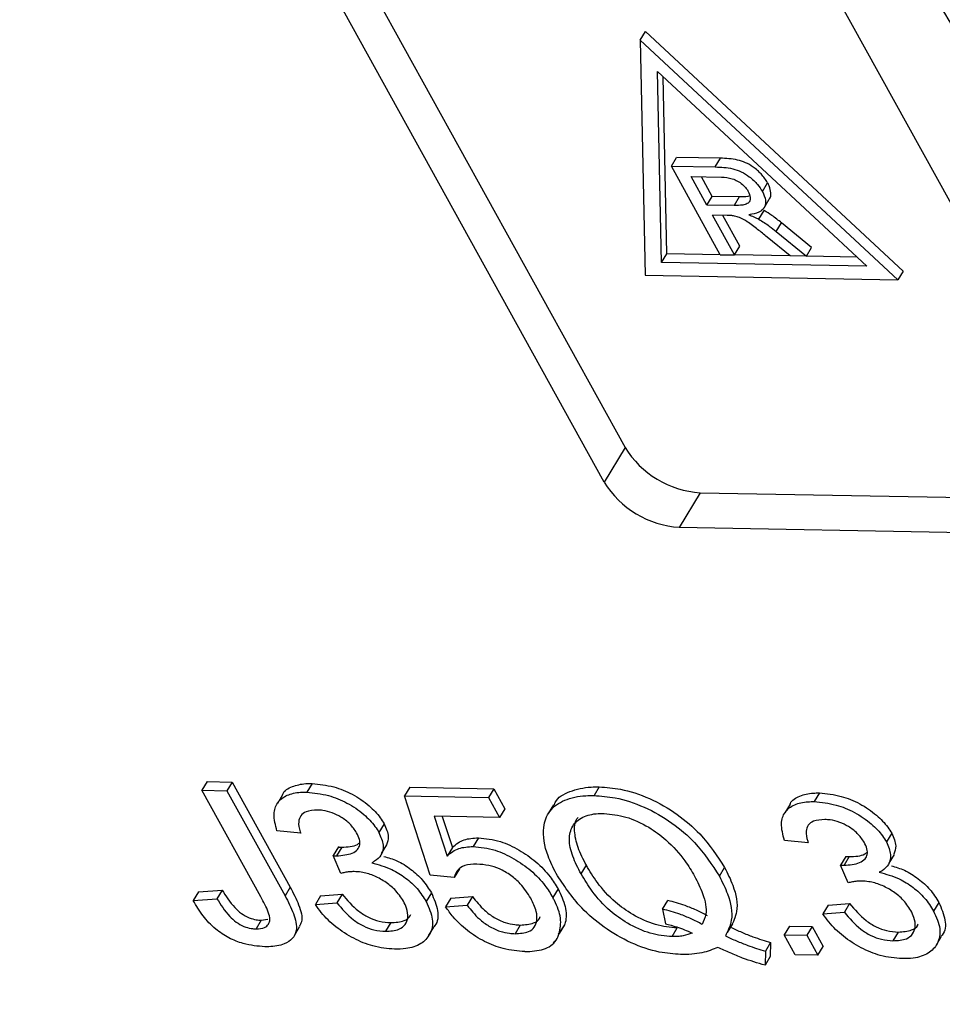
# Model space of a CAD drawing. Header units: millimetres. Extents: x 8853 to 11418, y 45 to 1005.
# Tile 213 of 256: x 10802 to 10814, y 765 to 778. Entities that reach past the tile are written whole.
import ezdxf

# ---------------------------------------------------------------- set-up
doc = ezdxf.new("R2010")
doc.units = ezdxf.units.MM

msp = doc.modelspace()

# ---------------------------------------------------------------- linework, layer by layer
at = {"color": 7, "linetype": 'Continuous', "lineweight": 25}
for p, q in [((10802.702, 785.655), (10809.97, 772.505)), ((10809.7, 772.058), (10802.433, 785.207)), ((10808.963, 785.086), (10816.231, 771.936)), ((10810.166, 777.764), (10810.234, 777.876)), ((10813.56, 774.78), (10810.234, 777.876)), ((10813.493, 774.668), (10810.166, 777.764)), ((10810.166, 777.764), (10810.228, 774.729)), ((10810.39, 777.358), (10813.091, 774.846)), ((10810.44, 774.895), (10810.39, 777.358)), ((10810.508, 775.007), (10810.461, 777.292)), ((10810.568, 776.137), (10810.635, 776.249)), ((10811.2, 774.994), (10810.568, 776.137)), ((10810.568, 776.137), (10811.135, 776.127)), ((10811.202, 776.239), (10810.635, 776.249)), ((10811.135, 776.127), (10811.202, 776.239)), ((10810.825, 776.002), (10811.214, 775.995)), ((10811.028, 775.635), (10810.825, 776.002)), ((10811.095, 775.747), (10810.956, 776)), ((10811.743, 775.81), (10811.81, 775.922)), ((10811.028, 775.635), (10811.095, 775.747)), ((10811.377, 775.629), (10811.028, 775.635)), ((10811.445, 775.741), (10811.095, 775.747)), ((10811.445, 775.741), (10811.377, 775.629)), ((10811.764, 775.599), (10811.832, 775.711)), ((10811.289, 775.5), (10811.101, 775.504)), ((10811.384, 774.99), (10811.101, 775.504)), ((10811.452, 775.102), (10811.231, 775.501)), ((10811.699, 775.451), (10811.767, 775.563)), ((10811.923, 775.293), (10811.99, 775.405)), ((10812.379, 775.085), (10811.99, 775.405)), ((10811.923, 775.293), (10812.312, 774.973)), ((10812.1, 774.977), (10811.804, 775.222)), ((10810.44, 774.895), (10810.508, 775.007)), ((10811.2, 774.994), (10810.508, 775.007)), ((10811.2, 774.994), (10811.384, 774.99)), ((10811.384, 774.99), (10811.452, 775.102)), ((10812.1, 774.977), (10811.384, 774.99)), ((10812.312, 774.973), (10812.379, 775.085)), ((10813.091, 774.846), (10810.44, 774.895)), ((10812.312, 774.973), (10812.1, 774.977)), ((10812.967, 774.961), (10812.312, 774.973)), ((10813.56, 774.78), (10813.493, 774.668)), ((10810.228, 774.729), (10813.493, 774.668)), ((10809.97, 772.505), (10809.7, 772.058)), ((10810.939, 771.921), (10810.67, 771.474)), ((10810.939, 771.921), (10816.164, 771.824)), ((10815.894, 771.376), (10810.67, 771.474)), ((10804.576, 768.192), (10804.509, 768.08)), ((10804.576, 768.192), (10804.899, 768.186)), ((10804.899, 768.186), (10804.831, 768.074)), ((10804.899, 768.186), (10805.649, 766.828)), ((10805.93, 768.167), (10805.863, 768.055)), ((10809.637, 768.123), (10809.57, 768.012)), ((10805.269, 766.704), (10804.509, 768.08)), ((10804.509, 768.08), (10804.831, 768.074)), ((10804.831, 768.074), (10805.582, 766.716)), ((10805.55, 768.023), (10805.483, 767.911)), ((10807.192, 768.118), (10807.124, 768.006)), ((10807.457, 766.985), (10807.124, 768.006)), ((10807.124, 768.006), (10808.208, 767.986)), ((10807.192, 768.118), (10808.276, 768.098)), ((10808.276, 768.098), (10808.208, 767.986)), ((10808.276, 768.098), (10808.418, 767.841)), ((10812.48, 768.045), (10812.413, 767.933)), ((10808.208, 767.986), (10808.35, 767.73)), ((10809.048, 767.892), (10808.98, 767.78)), ((10812.1, 767.901), (10812.033, 767.789)), ((10808.35, 767.73), (10807.505, 767.745)), ((10807.505, 767.745), (10807.676, 767.229)), ((10807.61, 767.743), (10807.743, 767.341)), ((10808.418, 767.841), (10808.35, 767.73)), ((10806.861, 767.646), (10806.794, 767.534)), ((10805.785, 767.524), (10805.478, 767.555)), ((10813.412, 767.524), (10813.344, 767.412)), ((10806.829, 767.262), (10806.896, 767.374)), ((10808.077, 767.467), (10808.009, 767.355)), ((10812.335, 767.401), (10812.028, 767.433)), ((10806.27, 767.348), (10806.203, 767.236)), ((10806.3, 767.006), (10806.203, 767.236)), ((10806.314, 767.345), (10806.246, 767.233)), ((10807.743, 767.341), (10807.676, 767.229)), ((10813.379, 767.14), (10813.447, 767.251)), ((10809.403, 766.999), (10809.471, 767.111)), ((10812.82, 767.226), (10812.753, 767.114)), ((10812.85, 766.884), (10812.753, 767.114)), ((10812.864, 767.223), (10812.797, 767.111)), ((10807.764, 766.953), (10807.457, 766.985)), ((10807.832, 767.065), (10807.764, 766.953)), ((10811.188, 766.97), (10811.256, 767.082)), ((10804.465, 766.767), (10804.398, 766.655)), ((10804.465, 766.767), (10804.77, 766.792)), ((10804.77, 766.792), (10804.703, 766.68)), ((10805.649, 766.828), (10805.582, 766.716)), ((10806.04, 766.718), (10806.319, 766.738)), ((10806.319, 766.738), (10806.252, 766.626)), ((10807.471, 766.754), (10807.403, 766.642)), ((10809.106, 766.807), (10809.038, 766.695)), ((10804.398, 766.655), (10804.703, 766.68)), ((10806.04, 766.718), (10805.973, 766.606)), ((10805.973, 766.606), (10806.252, 766.626)), ((10807.722, 766.687), (10807.654, 766.575)), ((10807.722, 766.687), (10808.001, 766.707)), ((10808.001, 766.707), (10807.933, 766.595)), ((10810.456, 766.545), (10810.523, 766.657)), ((10812.591, 766.596), (10812.869, 766.616)), ((10812.869, 766.616), (10812.802, 766.504)), ((10814.021, 766.632), (10813.953, 766.52)), ((10807.654, 766.575), (10807.933, 766.595)), ((10810.456, 766.545), (10810.493, 766.355)), ((10812.591, 766.596), (10812.523, 766.484)), ((10812.523, 766.484), (10812.802, 766.504)), ((10805.275, 766.402), (10805.208, 766.29)), ((10805.275, 766.402), (10805.36, 766.417)), ((10806.946, 766.371), (10806.879, 766.259)), ((10811.292, 766.243), (10811.36, 766.355)), ((10805.703, 766.203), (10805.77, 766.315)), ((10807.434, 766.199), (10807.502, 766.311)), ((10808.618, 766.34), (10808.551, 766.228)), ((10809.19, 766.341), (10809.106, 766.224)), ((10809.19, 766.341), (10809.122, 766.229)), ((10810.578, 766.19), (10810.645, 766.302)), ((10812.091, 766.326), (10812.023, 766.214)), ((10812.091, 766.326), (10812.384, 766.32)), ((10812.384, 766.32), (10812.316, 766.208)), ((10812.384, 766.32), (10812.526, 766.064)), ((10813.497, 766.249), (10813.429, 766.137)), ((10809.048, 766.106), (10809.063, 766.131)), ((10811.85, 766.113), (10811.782, 766.001)), ((10811.85, 766.113), (10811.845, 765.932)), ((10812.023, 766.214), (10812.316, 766.208)), ((10812.165, 765.957), (10812.023, 766.214)), ((10812.316, 766.208), (10812.458, 765.952)), ((10813.985, 766.077), (10814.052, 766.189)), ((10811.782, 766.001), (10811.778, 765.82)), ((10812.458, 765.952), (10812.526, 766.064)), ((10811.845, 765.932), (10811.778, 765.82)), ((10812.458, 765.952), (10812.165, 765.957))]:
    msp.add_line(p, q, dxfattribs=at)
for centre, radius, start, end in [((10838.732, 792.642), 27.986, 205.6557, 241.5931), ((10811.018, 773.148), 1.229, 211.5352, 266.3243), ((10810.748, 772.701), 1.229, 211.5352, 266.3243)]:
    msp.add_arc(centre, radius, start, end, dxfattribs=at)
for points, knots in [([(10814.303, 789.09), (10814.258, 789.033), (10813.936, 788.623), (10813.521, 787.709), (10813.12, 786.4), (10812.969, 785.01), (10813.024, 783.605), (10813.283, 782.152), (10813.737, 780.669), (10814.378, 779.174), (10815.195, 777.681), (10816.172, 776.21), (10817.293, 774.78), (10818.527, 773.414), (10819.853, 772.127), (10821.128, 771.031), (10822.318, 770.107), (10823.576, 769.203), (10824.513, 768.617), (10825.074, 768.267)], [0, 0, 0, 0, 0.010965, 0.078894, 0.150735, 0.215827, 0.281162, 0.346571, 0.411899, 0.477032, 0.541857, 0.606253, 0.670017, 0.732701, 0.793199, 0.852776, 0.895542, 0.937437, 1, 1, 1, 1]), ([(10824.8, 767.769), (10823.732, 768.446), (10821.458, 769.887), (10818.423, 772.535), (10815.731, 775.464), (10814.483, 777.486), (10813.865, 778.487)], [0, 0, 0, 0, 0.228915, 0.487687, 0.746459, 1, 1, 1, 1]), ([(10802.803, 763.831), (10801.629, 763.911), (10799.257, 764.073), (10795.404, 765.079), (10791.54, 766.607), (10787.813, 768.628), (10784.368, 771.056), (10781.262, 773.814), (10779.658, 775.819), (10778.856, 776.821)], [0, 0, 0, 0, 0.141193, 0.285298, 0.429404, 0.570596, 0.711789, 0.855895, 1, 1, 1, 1]), ([(10811.81, 775.922), (10811.785, 775.961), (10811.738, 776.033), (10811.633, 776.123), (10811.527, 776.186), (10811.377, 776.233), (10811.274, 776.236), (10811.202, 776.239)], [0, 0, 0, 0, 0.205141, 0.383084, 0.526621, 0.670195, 1, 1, 1, 1]), ([(10811.135, 776.127), (10811.208, 776.124), (10811.315, 776.121), (10811.472, 776.069), (10811.585, 775.997), (10811.681, 775.908), (10811.724, 775.841), (10811.743, 775.81)], [0, 0, 0, 0, 0.336384, 0.490534, 0.645438, 0.837553, 1, 1, 1, 1]), ([(10811.214, 775.995), (10811.26, 775.992), (10811.328, 775.988), (10811.425, 775.947), (10811.488, 775.902), (10811.534, 775.855), (10811.553, 775.823), (10811.561, 775.81)], [0, 0, 0, 0, 0.363897, 0.534205, 0.704468, 0.879693, 1, 1, 1, 1]), ([(10811.831, 775.711), (10811.832, 775.712), (10811.852, 775.731), (10811.856, 775.791), (10811.841, 775.863), (10811.818, 775.909), (10811.81, 775.922)], [0, 0, 0, 0, 0.024011, 0.421753, 0.827878, 1, 1, 1, 1]), ([(10811.561, 775.81), (10811.572, 775.785), (10811.591, 775.741), (10811.584, 775.686), (10811.551, 775.648), (10811.478, 775.629), (10811.416, 775.629), (10811.377, 775.629)], [0, 0, 0, 0, 0.210178, 0.371226, 0.533565, 0.714898, 1, 1, 1, 1]), ([(10811.58, 775.754), (10811.572, 775.751), (10811.534, 775.738), (10811.484, 775.74), (10811.445, 775.741)], [0, 0, 0, 0, 0.202159, 1, 1, 1, 1]), ([(10811.743, 775.81), (10811.761, 775.772), (10811.793, 775.701), (10811.78, 775.612), (10811.721, 775.545), (10811.638, 775.519), (10811.58, 775.511), (10811.567, 775.509)], [0, 0, 0, 0, 0.2430421, 0.4435313, 0.6444821, 0.917379, 1, 1, 1, 1]), ([(10811.383, 775.493), (10811.375, 775.494), (10811.359, 775.497), (10811.327, 775.499), (10811.304, 775.5), (10811.289, 775.5)], [0, 0, 0, 0, 0.250452, 0.500871, 1, 1, 1, 1]), ([(10811.567, 775.509), (10811.578, 775.505), (10811.6, 775.497), (10811.645, 775.479), (10811.677, 775.462), (10811.699, 775.451)], [0, 0, 0, 0, 0.250618, 0.501317, 1, 1, 1, 1]), ([(10811.99, 775.405), (10811.97, 775.421), (10811.929, 775.454), (10811.856, 775.509), (10811.8, 775.543), (10811.767, 775.563)], [0, 0, 0, 0, 0.289464, 0.579144, 1, 1, 1, 1]), ([(10811.804, 775.222), (10811.764, 775.255), (10811.68, 775.322), (10811.566, 775.411), (10811.461, 775.472), (10811.405, 775.487), (10811.383, 775.493)], [0, 0, 0, 0, 0.311481, 0.638477, 0.856708, 1, 1, 1, 1]), ([(10811.699, 775.451), (10811.722, 775.437), (10811.768, 775.41), (10811.843, 775.357), (10811.893, 775.317), (10811.923, 775.293)], [0, 0, 0, 0, 0.289498, 0.579232, 1, 1, 1, 1]), ([(10805.552, 768.022), (10805.553, 768.025), (10805.568, 768.076), (10805.67, 768.132), (10805.809, 768.167), (10805.903, 768.167), (10805.93, 768.167)], [0, 0, 0, 0, 0.019854, 0.440337, 0.836192, 1, 1, 1, 1]), ([(10805.93, 768.167), (10806.023, 768.158), (10806.19, 768.141), (10806.454, 768.036), (10806.663, 767.892), (10806.797, 767.753), (10806.845, 767.673), (10806.861, 767.646)], [0, 0, 0, 0, 0.272752, 0.493599, 0.716338, 0.90619, 1, 1, 1, 1]), ([(10809.056, 767.888), (10809.06, 767.9), (10809.089, 767.984), (10809.253, 768.072), (10809.462, 768.123), (10809.602, 768.123), (10809.637, 768.123)], [0, 0, 0, 0, 0.066792, 0.465667, 0.864336, 1, 1, 1, 1]), ([(10809.637, 768.123), (10809.728, 768.117), (10809.933, 768.102), (10810.288, 767.986), (10810.648, 767.781), (10811.003, 767.472), (10811.16, 767.229), (10811.256, 767.082)], [0, 0, 0, 0, 0.149201, 0.339719, 0.531658, 0.715646, 1, 1, 1, 1]), ([(10805.478, 767.555), (10805.458, 767.629), (10805.422, 767.765), (10805.474, 767.926), (10805.597, 768.023), (10805.742, 768.055), (10805.835, 768.055), (10805.863, 768.055)], [0, 0, 0, 0, 0.270658, 0.489263, 0.708369, 0.914642, 1, 1, 1, 1]), ([(10805.863, 768.055), (10805.955, 768.046), (10806.123, 768.029), (10806.386, 767.924), (10806.596, 767.78), (10806.729, 767.641), (10806.778, 767.561), (10806.794, 767.534)], [0, 0, 0, 0, 0.272752, 0.493599, 0.716338, 0.90619, 1, 1, 1, 1]), ([(10809.081, 767.004), (10809.043, 767.081), (10808.94, 767.288), (10808.894, 767.576), (10808.982, 767.824), (10809.179, 767.964), (10809.395, 768.011), (10809.534, 768.011), (10809.57, 768.012)], [0, 0, 0, 0, 0.148072, 0.401988, 0.580808, 0.75998, 0.939061, 1, 1, 1, 1]), ([(10809.57, 768.012), (10809.66, 768.005), (10809.866, 767.991), (10810.221, 767.874), (10810.58, 767.669), (10810.936, 767.36), (10811.093, 767.118), (10811.188, 766.97)], [0, 0, 0, 0, 0.149201, 0.339719, 0.531658, 0.715646, 1, 1, 1, 1]), ([(10812.102, 767.9), (10812.103, 767.903), (10812.119, 767.954), (10812.22, 768.01), (10812.359, 768.045), (10812.453, 768.045), (10812.48, 768.045)], [0, 0, 0, 0, 0.019854, 0.440337, 0.836192, 1, 1, 1, 1]), ([(10812.48, 768.045), (10812.573, 768.036), (10812.74, 768.019), (10813.004, 767.914), (10813.214, 767.77), (10813.347, 767.631), (10813.395, 767.551), (10813.412, 767.524)], [0, 0, 0, 0, 0.272752, 0.493599, 0.716338, 0.90619, 1, 1, 1, 1]), ([(10812.028, 767.433), (10812.008, 767.507), (10811.972, 767.643), (10812.024, 767.804), (10812.147, 767.901), (10812.292, 767.933), (10812.385, 767.933), (10812.413, 767.933)], [0, 0, 0, 0, 0.270658, 0.489263, 0.708369, 0.914642, 1, 1, 1, 1]), ([(10812.413, 767.933), (10812.505, 767.924), (10812.673, 767.907), (10812.936, 767.802), (10813.146, 767.658), (10813.28, 767.519), (10813.328, 767.439), (10813.344, 767.412)], [0, 0, 0, 0, 0.272752, 0.493599, 0.716338, 0.90619, 1, 1, 1, 1]), ([(10805.999, 767.824), (10805.947, 767.821), (10805.857, 767.815), (10805.779, 767.754), (10805.748, 767.665), (10805.764, 767.582), (10805.782, 767.53), (10805.785, 767.524)], [0, 0, 0, 0, 0.285919, 0.484989, 0.684325, 0.959069, 1, 1, 1, 1]), ([(10806.505, 767.532), (10806.48, 767.571), (10806.43, 767.645), (10806.311, 767.733), (10806.188, 767.794), (10806.083, 767.82), (10806.022, 767.823), (10805.999, 767.824)], [0, 0, 0, 0, 0.248767, 0.472673, 0.663516, 0.875579, 1, 1, 1, 1]), ([(10809.403, 766.999), (10809.364, 767.075), (10809.286, 767.229), (10809.236, 767.445), (10809.281, 767.623), (10809.411, 767.742), (10809.571, 767.78), (10809.674, 767.78), (10809.699, 767.781)], [0, 0, 0, 0, 0.199014, 0.399339, 0.580729, 0.762132, 0.942113, 1, 1, 1, 1]), ([(10809.699, 767.781), (10809.792, 767.771), (10809.979, 767.752), (10810.268, 767.618), (10810.536, 767.42), (10810.734, 767.198), (10810.829, 767.038), (10810.867, 766.973)], [0, 0, 0, 0, 0.203222, 0.407586, 0.580719, 0.828764, 1, 1, 1, 1]), ([(10806.861, 767.646), (10806.887, 767.59), (10806.932, 767.488), (10806.904, 767.41), (10806.891, 767.376)], [0, 0, 0, 0, 0.559769, 1, 1, 1, 1]), ([(10809.471, 767.111), (10809.431, 767.188), (10809.352, 767.342), (10809.311, 767.552), (10809.32, 767.688), (10809.364, 767.727), (10809.364, 767.727)], [0, 0, 0, 0, 0.341884, 0.686019, 0.997627, 1, 1, 1, 1]), ([(10812.55, 767.702), (10812.497, 767.699), (10812.407, 767.693), (10812.329, 767.632), (10812.299, 767.543), (10812.315, 767.46), (10812.333, 767.408), (10812.335, 767.401)], [0, 0, 0, 0, 0.285919, 0.484989, 0.684325, 0.959069, 1, 1, 1, 1]), ([(10813.056, 767.409), (10813.03, 767.449), (10812.981, 767.523), (10812.861, 767.611), (10812.738, 767.672), (10812.633, 767.698), (10812.572, 767.701), (10812.55, 767.702)], [0, 0, 0, 0, 0.248767, 0.472673, 0.663516, 0.875579, 1, 1, 1, 1]), ([(10806.246, 767.233), (10806.319, 767.239), (10806.427, 767.248), (10806.519, 767.309), (10806.552, 767.371), (10806.547, 767.447), (10806.52, 767.502), (10806.505, 767.532)], [0, 0, 0, 0, 0.3675596, 0.5509919, 0.6954114, 0.8395947, 1, 1, 1, 1]), ([(10806.794, 767.534), (10806.818, 767.479), (10806.864, 767.37), (10806.832, 767.241), (10806.762, 767.176), (10806.714, 767.15), (10806.701, 767.143)], [0, 0, 0, 0, 0.328269, 0.636143, 0.9088, 1, 1, 1, 1]), ([(10813.412, 767.524), (10813.437, 767.467), (10813.482, 767.366), (10813.454, 767.288), (10813.441, 767.254)], [0, 0, 0, 0, 0.559769, 1, 1, 1, 1]), ([(10806.314, 767.345), (10806.389, 767.348), (10806.48, 767.352), (10806.535, 767.394), (10806.544, 767.401)], [0, 0, 0, 0, 0.827999, 1, 1, 1, 1]), ([(10807.743, 767.341), (10807.766, 767.363), (10807.809, 767.402), (10807.913, 767.455), (10808.012, 767.462), (10808.077, 767.467)], [0, 0, 0, 0, 0.295745, 0.543253, 1, 1, 1, 1]), ([(10808.077, 767.467), (10808.171, 767.457), (10808.342, 767.439), (10808.606, 767.314), (10808.831, 767.157), (10809.001, 766.979), (10809.074, 766.859), (10809.106, 766.807)], [0, 0, 0, 0, 0.238357, 0.435095, 0.63094, 0.839011, 1, 1, 1, 1]), ([(10812.797, 767.111), (10812.869, 767.117), (10812.977, 767.126), (10813.069, 767.187), (10813.102, 767.249), (10813.097, 767.325), (10813.07, 767.38), (10813.056, 767.409)], [0, 0, 0, 0, 0.36756, 0.550992, 0.695411, 0.839595, 1, 1, 1, 1]), ([(10813.344, 767.412), (10813.368, 767.356), (10813.414, 767.248), (10813.382, 767.119), (10813.312, 767.054), (10813.264, 767.028), (10813.252, 767.021)], [0, 0, 0, 0, 0.3282692, 0.636143, 0.9087997, 1, 1, 1, 1]), ([(10806.203, 767.236), (10806.206, 767.236), (10806.214, 767.235), (10806.228, 767.234), (10806.239, 767.233), (10806.246, 767.233)], [0, 0, 0, 0, 0.250093, 0.500197, 1, 1, 1, 1]), ([(10806.27, 767.348), (10806.274, 767.348), (10806.281, 767.347), (10806.296, 767.346), (10806.307, 767.345), (10806.314, 767.345)], [0, 0, 0, 0, 0.250093, 0.500197, 1, 1, 1, 1]), ([(10807.676, 767.229), (10807.699, 767.251), (10807.741, 767.291), (10807.846, 767.343), (10807.945, 767.35), (10808.009, 767.355)], [0, 0, 0, 0, 0.295745, 0.543253, 1, 1, 1, 1]), ([(10808.009, 767.355), (10808.103, 767.345), (10808.275, 767.328), (10808.539, 767.202), (10808.764, 767.045), (10808.934, 766.867), (10809.006, 766.747), (10809.038, 766.695)], [0, 0, 0, 0, 0.238357, 0.435095, 0.63094, 0.839011, 1, 1, 1, 1]), ([(10812.864, 767.223), (10812.939, 767.226), (10813.031, 767.23), (10813.085, 767.271), (10813.094, 767.279)], [0, 0, 0, 0, 0.827999, 1, 1, 1, 1]), ([(10806.701, 767.143), (10806.788, 767.12), (10806.939, 767.079), (10807.143, 766.951), (10807.301, 766.806), (10807.368, 766.699), (10807.403, 766.642)], [0, 0, 0, 0, 0.302387, 0.525374, 0.748493, 1, 1, 1, 1]), ([(10806.857, 767.226), (10806.914, 767.21), (10807.035, 767.176), (10807.21, 767.062), (10807.369, 766.918), (10807.435, 766.811), (10807.471, 766.754)], [0, 0, 0, 0, 0.22151, 0.470349, 0.719334, 1, 1, 1, 1]), ([(10808.056, 767.126), (10808.001, 767.124), (10807.9, 767.12), (10807.8, 767.053), (10807.776, 766.987), (10807.764, 766.953)], [0, 0, 0, 0, 0.367129, 0.675049, 1, 1, 1, 1]), ([(10808.754, 766.685), (10808.713, 766.749), (10808.648, 766.854), (10808.499, 766.985), (10808.355, 767.068), (10808.2, 767.116), (10808.107, 767.122), (10808.056, 767.126)], [0, 0, 0, 0, 0.284133, 0.463731, 0.644535, 0.805022, 1, 1, 1, 1]), ([(10810.645, 766.302), (10810.553, 766.311), (10810.366, 766.328), (10810.078, 766.46), (10809.814, 766.65), (10809.612, 766.874), (10809.515, 767.037), (10809.471, 767.111)], [0, 0, 0, 0, 0.20131, 0.404755, 0.576193, 0.805812, 1, 1, 1, 1]), ([(10812.753, 767.114), (10812.757, 767.114), (10812.764, 767.113), (10812.779, 767.112), (10812.789, 767.111), (10812.797, 767.111)], [0, 0, 0, 0, 0.250093, 0.500197, 1, 1, 1, 1]), ([(10812.82, 767.226), (10812.824, 767.226), (10812.831, 767.225), (10812.846, 767.224), (10812.857, 767.223), (10812.864, 767.223)], [0, 0, 0, 0, 0.250093, 0.500197, 1, 1, 1, 1]), ([(10806.475, 767.03), (10806.453, 767.029), (10806.411, 767.028), (10806.354, 767.019), (10806.318, 767.01), (10806.3, 767.006)], [0, 0, 0, 0, 0.339454, 0.668951, 1, 1, 1, 1]), ([(10807.109, 766.649), (10807.076, 766.7), (10807.016, 766.791), (10806.871, 766.905), (10806.72, 766.985), (10806.582, 767.024), (10806.505, 767.028), (10806.475, 767.03)], [0, 0, 0, 0, 0.254178, 0.457835, 0.661032, 0.868746, 1, 1, 1, 1]), ([(10810.688, 765.96), (10810.598, 765.966), (10810.394, 765.981), (10810.045, 766.1), (10809.695, 766.302), (10809.338, 766.609), (10809.179, 766.854), (10809.081, 767.004)], [0, 0, 0, 0, 0.150098, 0.337156, 0.525352, 0.708308, 1, 1, 1, 1]), ([(10810.578, 766.19), (10810.485, 766.199), (10810.299, 766.216), (10810.011, 766.348), (10809.746, 766.538), (10809.545, 766.762), (10809.448, 766.925), (10809.403, 766.999)], [0, 0, 0, 0, 0.20131, 0.404755, 0.576193, 0.805812, 1, 1, 1, 1]), ([(10811.256, 767.082), (10811.294, 767.006), (10811.393, 766.809), (10811.442, 766.529), (10811.365, 766.376), (10811.333, 766.311)], [0, 0, 0, 0, 0.266534, 0.688868, 1, 1, 1, 1]), ([(10813.252, 767.021), (10813.338, 766.998), (10813.489, 766.957), (10813.693, 766.829), (10813.851, 766.684), (10813.918, 766.577), (10813.953, 766.52)], [0, 0, 0, 0, 0.302387, 0.525374, 0.748493, 1, 1, 1, 1]), ([(10813.408, 767.104), (10813.464, 767.088), (10813.585, 767.054), (10813.76, 766.94), (10813.919, 766.796), (10813.985, 766.689), (10814.021, 766.632)], [0, 0, 0, 0, 0.22151, 0.470349, 0.719334, 1, 1, 1, 1]), ([(10810.867, 766.973), (10810.906, 766.897), (10810.992, 766.726), (10811.036, 766.502), (10810.985, 766.39), (10810.966, 766.348)], [0, 0, 0, 0, 0.335114, 0.752469, 1, 1, 1, 1]), ([(10811.188, 766.97), (10811.226, 766.894), (10811.325, 766.697), (10811.374, 766.417), (10811.298, 766.264), (10811.265, 766.199)], [0, 0, 0, 0, 0.266534, 0.688868, 1, 1, 1, 1]), ([(10813.025, 766.908), (10813.004, 766.907), (10812.962, 766.906), (10812.904, 766.897), (10812.868, 766.888), (10812.85, 766.884)], [0, 0, 0, 0, 0.339454, 0.668951, 1, 1, 1, 1]), ([(10813.659, 766.527), (10813.626, 766.578), (10813.567, 766.669), (10813.422, 766.783), (10813.271, 766.863), (10813.133, 766.902), (10813.055, 766.906), (10813.025, 766.908)], [0, 0, 0, 0, 0.254178, 0.457835, 0.661032, 0.868746, 1, 1, 1, 1]), ([(10804.77, 766.792), (10804.818, 766.715), (10804.883, 766.61), (10805.015, 766.487), (10805.115, 766.432), (10805.205, 766.406), (10805.254, 766.403), (10805.275, 766.402)], [0, 0, 0, 0, 0.4413221, 0.5983481, 0.7568563, 0.895495, 1, 1, 1, 1]), ([(10805.649, 766.828), (10805.688, 766.753), (10805.767, 766.6), (10805.818, 766.414), (10805.775, 766.339), (10805.763, 766.319)], [0, 0, 0, 0, 0.418827, 0.8431, 1, 1, 1, 1]), ([(10806.319, 766.738), (10806.384, 766.662), (10806.479, 766.55), (10806.658, 766.434), (10806.806, 766.381), (10806.897, 766.375), (10806.946, 766.371)], [0, 0, 0, 0, 0.404921, 0.593605, 0.78306, 1, 1, 1, 1]), ([(10807.471, 766.754), (10807.504, 766.677), (10807.57, 766.523), (10807.555, 766.372), (10807.503, 766.32), (10807.497, 766.314)], [0, 0, 0, 0, 0.466535, 0.93687, 1, 1, 1, 1]), ([(10809.106, 766.807), (10809.142, 766.73), (10809.215, 766.575), (10809.215, 766.422), (10809.193, 766.351), (10809.19, 766.341)], [0, 0, 0, 0, 0.459379, 0.922459, 1, 1, 1, 1]), ([(10805.322, 766.06), (10805.23, 766.067), (10805.081, 766.079), (10804.854, 766.169), (10804.669, 766.293), (10804.51, 766.463), (10804.436, 766.589), (10804.398, 766.655)], [0, 0, 0, 0, 0.257051, 0.418806, 0.58133, 0.780141, 1, 1, 1, 1]), ([(10804.703, 766.68), (10804.751, 766.603), (10804.816, 766.498), (10804.948, 766.375), (10805.047, 766.321), (10805.137, 766.294), (10805.187, 766.291), (10805.208, 766.29)], [0, 0, 0, 0, 0.441322, 0.598348, 0.756856, 0.895495, 1, 1, 1, 1]), ([(10805.208, 766.29), (10805.248, 766.293), (10805.316, 766.298), (10805.372, 766.348), (10805.393, 766.416), (10805.359, 766.539), (10805.305, 766.638), (10805.269, 766.704)], [0, 0, 0, 0, 0.19306, 0.330934, 0.468862, 0.645656, 1, 1, 1, 1]), ([(10805.582, 766.716), (10805.622, 766.64), (10805.702, 766.487), (10805.746, 766.288), (10805.685, 766.158), (10805.564, 766.082), (10805.43, 766.06), (10805.339, 766.06), (10805.322, 766.06)], [0, 0, 0, 0, 0.230985, 0.464973, 0.609952, 0.754605, 0.955682, 1, 1, 1, 1]), ([(10806.996, 766.028), (10806.904, 766.036), (10806.734, 766.051), (10806.464, 766.161), (10806.231, 766.312), (10806.069, 766.47), (10805.997, 766.571), (10805.973, 766.606)], [0, 0, 0, 0, 0.249595, 0.46063, 0.671469, 0.886859, 1, 1, 1, 1]), ([(10806.252, 766.626), (10806.316, 766.55), (10806.411, 766.438), (10806.591, 766.322), (10806.738, 766.269), (10806.83, 766.263), (10806.879, 766.259)], [0, 0, 0, 0, 0.404921, 0.593605, 0.78306, 1, 1, 1, 1]), ([(10806.879, 766.259), (10806.941, 766.263), (10807.048, 766.269), (10807.138, 766.344), (10807.174, 766.439), (10807.16, 766.546), (10807.124, 766.619), (10807.109, 766.649)], [0, 0, 0, 0, 0.269591, 0.459441, 0.648883, 0.856246, 1, 1, 1, 1]), ([(10807.403, 766.642), (10807.438, 766.564), (10807.507, 766.408), (10807.465, 766.22), (10807.343, 766.088), (10807.173, 766.031), (10807.045, 766.029), (10806.996, 766.028)], [0, 0, 0, 0, 0.228572, 0.459007, 0.660095, 0.870765, 1, 1, 1, 1]), ([(10808.001, 766.707), (10808.049, 766.646), (10808.126, 766.549), (10808.279, 766.433), (10808.418, 766.369), (10808.533, 766.344), (10808.595, 766.341), (10808.618, 766.34)], [0, 0, 0, 0, 0.323008, 0.519347, 0.717293, 0.893001, 1, 1, 1, 1]), ([(10808.551, 766.228), (10808.613, 766.232), (10808.717, 766.238), (10808.806, 766.309), (10808.839, 766.401), (10808.83, 766.528), (10808.782, 766.627), (10808.754, 766.685)], [0, 0, 0, 0, 0.242689, 0.406584, 0.570206, 0.750946, 1, 1, 1, 1]), ([(10809.122, 766.229), (10809.134, 766.294), (10809.157, 766.423), (10809.093, 766.592), (10809.045, 766.682), (10809.038, 766.695)], [0, 0, 0, 0, 0.4611, 0.923194, 1, 1, 1, 1]), ([(10811.033, 766.46), (10810.986, 766.485), (10810.892, 766.534), (10810.719, 766.603), (10810.597, 766.637), (10810.523, 766.657)], [0, 0, 0, 0, 0.282764, 0.565756, 1, 1, 1, 1]), ([(10812.869, 766.616), (10812.934, 766.54), (10813.029, 766.428), (10813.208, 766.312), (10813.356, 766.259), (10813.448, 766.252), (10813.497, 766.249)], [0, 0, 0, 0, 0.404921, 0.593605, 0.78306, 1, 1, 1, 1]), ([(10814.021, 766.632), (10814.054, 766.555), (10814.12, 766.401), (10814.105, 766.25), (10814.053, 766.198), (10814.047, 766.192)], [0, 0, 0, 0, 0.466535, 0.93687, 1, 1, 1, 1]), ([(10806.946, 766.371), (10807.007, 766.375), (10807.111, 766.383), (10807.19, 766.434), (10807.202, 766.47), (10807.204, 766.475)], [0, 0, 0, 0, 0.549257, 0.936051, 1, 1, 1, 1]), ([(10808.677, 765.997), (10808.585, 766.004), (10808.419, 766.017), (10808.155, 766.12), (10807.929, 766.264), (10807.761, 766.424), (10807.686, 766.531), (10807.654, 766.575)], [0, 0, 0, 0, 0.248379, 0.451028, 0.653732, 0.857674, 1, 1, 1, 1]), ([(10807.933, 766.595), (10807.981, 766.534), (10808.058, 766.437), (10808.212, 766.321), (10808.35, 766.257), (10808.465, 766.232), (10808.527, 766.229), (10808.551, 766.228)], [0, 0, 0, 0, 0.323008, 0.519347, 0.717293, 0.893001, 1, 1, 1, 1]), ([(10810.966, 766.348), (10810.919, 766.373), (10810.824, 766.422), (10810.652, 766.492), (10810.53, 766.525), (10810.456, 766.545)], [0, 0, 0, 0, 0.282764, 0.565756, 1, 1, 1, 1]), ([(10813.546, 765.906), (10813.454, 765.914), (10813.284, 765.929), (10813.015, 766.039), (10812.781, 766.19), (10812.619, 766.348), (10812.548, 766.449), (10812.523, 766.484)], [0, 0, 0, 0, 0.2495954, 0.4606301, 0.6714689, 0.8868588, 1, 1, 1, 1]), ([(10812.802, 766.504), (10812.867, 766.428), (10812.961, 766.316), (10813.141, 766.2), (10813.289, 766.147), (10813.38, 766.141), (10813.429, 766.137)], [0, 0, 0, 0, 0.404921, 0.593605, 0.78306, 1, 1, 1, 1]), ([(10813.429, 766.137), (10813.491, 766.141), (10813.598, 766.147), (10813.689, 766.221), (10813.724, 766.317), (10813.71, 766.424), (10813.674, 766.497), (10813.659, 766.527)], [0, 0, 0, 0, 0.269591, 0.459441, 0.648883, 0.856246, 1, 1, 1, 1]), ([(10813.953, 766.52), (10813.988, 766.442), (10814.057, 766.286), (10814.015, 766.098), (10813.893, 765.966), (10813.724, 765.909), (10813.595, 765.907), (10813.546, 765.906)], [0, 0, 0, 0, 0.228572, 0.459007, 0.660095, 0.870765, 1, 1, 1, 1]), ([(10808.618, 766.34), (10808.679, 766.344), (10808.781, 766.352), (10808.86, 766.405), (10808.873, 766.443), (10808.876, 766.452)], [0, 0, 0, 0, 0.531186, 0.889912, 1, 1, 1, 1]), ([(10810.493, 766.355), (10810.541, 766.343), (10810.621, 766.323), (10810.737, 766.281), (10810.802, 766.252), (10810.836, 766.237)], [0, 0, 0, 0, 0.421721, 0.709561, 1, 1, 1, 1]), ([(10813.497, 766.249), (10813.558, 766.253), (10813.662, 766.261), (10813.74, 766.312), (10813.752, 766.348), (10813.754, 766.353)], [0, 0, 0, 0, 0.549257, 0.936051, 1, 1, 1, 1]), ([(10808.677, 765.997), (10808.762, 766.001), (10808.933, 766.01), (10809.073, 766.112), (10809.11, 766.2), (10809.122, 766.229)], [0, 0, 0, 0, 0.396321, 0.797199, 1, 1, 1, 1]), ([(10810.836, 766.237), (10810.799, 766.223), (10810.742, 766.202), (10810.652, 766.191), (10810.603, 766.19), (10810.578, 766.19)], [0, 0, 0, 0, 0.490017, 0.743525, 1, 1, 1, 1]), ([(10811.333, 766.311), (10811.381, 766.289), (10811.477, 766.246), (10811.649, 766.176), (10811.774, 766.137), (10811.85, 766.113)], [0, 0, 0, 0, 0.2800235, 0.5601687, 1, 1, 1, 1]), ([(10811.265, 766.199), (10811.313, 766.177), (10811.409, 766.134), (10811.582, 766.065), (10811.706, 766.025), (10811.782, 766.001)], [0, 0, 0, 0, 0.2800235, 0.5601687, 1, 1, 1, 1]), ([(10811.168, 766.052), (10811.103, 766.025), (10811.001, 765.983), (10810.832, 765.961), (10810.736, 765.96), (10810.688, 765.96)], [0, 0, 0, 0, 0.474444, 0.735534, 1, 1, 1, 1]), ([(10811.778, 765.82), (10811.681, 765.849), (10811.531, 765.894), (10811.327, 765.978), (10811.221, 766.027), (10811.168, 766.052)], [0, 0, 0, 0, 0.474932, 0.73676, 1, 1, 1, 1]), ([(10797.224, 765.616), (10797.3, 765.595), (10797.918, 765.423), (10799.071, 765.201), (10800.665, 764.979), (10801.771, 764.882), (10802.322, 764.892), (10802.372, 764.893)], [0, 0, 0, 0, 0.042714, 0.346636, 0.655912, 0.9691, 1, 1, 1, 1])]:
    msp.add_open_spline(points, degree=3, knots=knots, dxfattribs=at)

doc.saveas('drawing.dxf')
